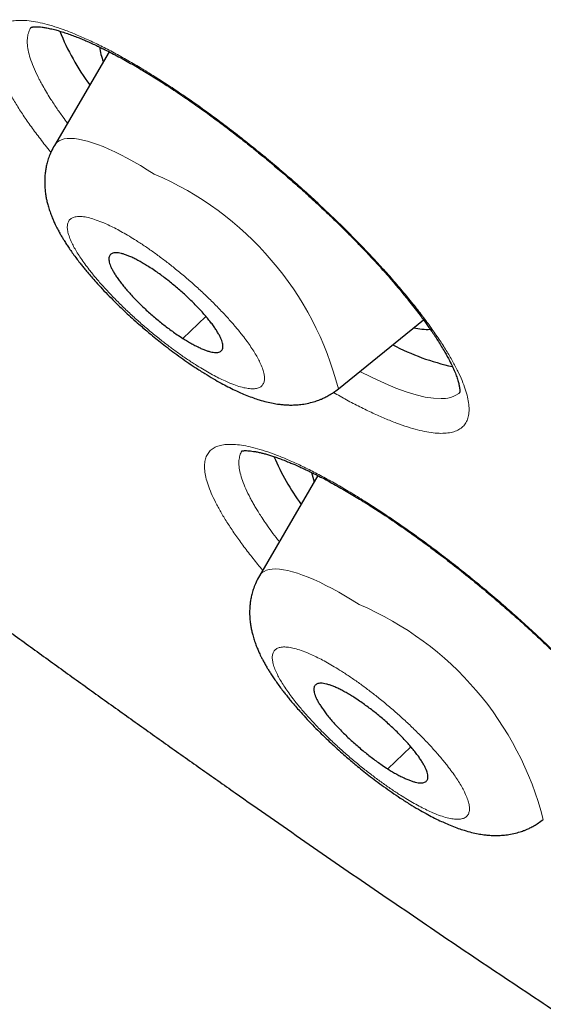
# Model space of a CAD drawing. Header units: millimetres. Extents: x 8 to 578, y 12 to 587.
# Tile 27 of 156: x 489.07 to 493.34, y 191.26 to 199.31. Entities that reach past the tile are written whole.
import ezdxf

# ---------------------------------------------------------------- set-up
doc = ezdxf.new("R2010")
doc.units = ezdxf.units.MM

msp = doc.modelspace()

# ---------------------------------------------------------------- linework, layer by layer
at = {"color": 7, "linetype": 'Continuous', "lineweight": 30}
for p, q in [((489.798, 199.0442), (489.3513, 198.2794)), ((491.6704, 196.2899), (492.3661, 196.854)), ((491.5036, 195.5812), (491.0254, 194.7624))]:
    msp.add_line(p, q, dxfattribs=at)
at = {"color": 252, "linetype": 'Continuous', "lineweight": 0}
for p, q in [((490.5889, 196.8826), (490.4016, 196.7016)), ((492.2631, 193.3656), (492.0757, 193.1846))]:
    msp.add_line(p, q, dxfattribs=at)
at = {"color": 252, "linetype": 'Continuous', "lineweight": 0, "flags": 128}
for points in [[(490.1668, 198.0452), (490.1098, 198.0808), (490.054, 198.1143), (489.9993, 198.1457), (489.946, 198.175), (489.8941, 198.202), (489.8439, 198.2267), (489.7954, 198.249), (489.7487, 198.2689), (489.7041, 198.2862), (489.6615, 198.3011), (489.6212, 198.3133), (489.5832, 198.323), (489.5476, 198.33), (489.5145, 198.3344), (489.4839, 198.3361), (489.4561, 198.3352), (489.4309, 198.3316), (489.4086, 198.3253), (489.3892, 198.3164), (489.3726, 198.3049), (489.359, 198.2908), (489.3513, 198.2794)], [(492.6657, 196.2655), (492.6535, 196.2531), (492.6311, 196.2379), (492.6082, 196.2271), (492.5858, 196.2199), (492.565, 196.2153), (492.5465, 196.2126), (492.531, 196.2112), (492.5179, 196.2105), (492.5137, 196.2104), (492.5122, 196.2104), (492.5116, 196.2104), (492.5113, 196.2104), (492.5112, 196.2104), (492.5111, 196.2104), (492.5111, 196.2104), (492.5111, 196.2104), (492.5111, 196.2104), (492.5111, 196.2104), (492.449, 196.2131), (492.3803, 196.2235), (492.3055, 196.2411), (492.2254, 196.2655), (492.1406, 196.2964), (492.0518, 196.3331), (491.9407, 196.3844), (491.8461, 196.4324)], [(491.8409, 194.5282), (491.784, 194.5637), (491.7281, 194.5973), (491.6734, 194.6287), (491.6201, 194.658), (491.5682, 194.685), (491.518, 194.7097), (491.4695, 194.732), (491.4228, 194.7519), (491.3782, 194.7692), (491.3356, 194.7841), (491.2953, 194.7963), (491.2573, 194.806), (491.2217, 194.813), (491.1886, 194.8174), (491.158, 194.8191), (491.1302, 194.8182), (491.1051, 194.8146), (491.0827, 194.8083), (491.0633, 194.7994), (491.0467, 194.7879), (491.0331, 194.7738), (491.0254, 194.7624)]]:
    msp.add_lwpolyline(points, dxfattribs=at)
at = {"color": 7, "linetype": 'Continuous', "lineweight": 30}
for centre, radius, start, end in [((491.2154, 199.9398), 1.9599, 201.76167, 216.50566), ((490.2517, 199.1581), 0.5373, 187.98595, 201.23205), ((492.3963, 197.2665), 0.4902, 256.96571, 272.92778), ((493.0114, 198.3469), 1.9186, 242.15081, 257.69545), ((493.0547, 196.5607), 2.0801, 203.32375, 215.73338), ((492.0616, 195.7519), 0.6279, 193.24343, 200.64348)]:
    msp.add_arc(centre, radius, start, end, dxfattribs=at)
at = {"color": 252, "linetype": 'Continuous', "lineweight": 0}
for centre in [(489.1359, 195.6405), (490.81, 192.1235)]:
    msp.add_arc(centre, 2.6164, 14.37256, 66.79489, dxfattribs=at)
at = {"color": 7, "linetype": 'Continuous', "lineweight": 30}
for points, knots in [([(479.6424, 201.7046), (479.7383, 201.6225), (479.8739, 201.5063), (480.0758, 201.3342), (480.2503, 201.1857), (480.4592, 201.0087), (480.6795, 200.8227), (480.9112, 200.6278), (481.1512, 200.4267), (481.3978, 200.221), (481.6498, 200.0118), (481.906, 199.7998), (482.1659, 199.5858), (482.4289, 199.3703), (482.6945, 199.1535), (482.9624, 198.9359), (483.2323, 198.7177), (483.504, 198.4991), (483.7772, 198.2803), (484.0519, 198.0614), (484.3277, 197.8426), (484.6047, 197.6239), (484.8827, 197.4055), (485.1616, 197.1875), (485.4413, 196.9699), (485.7217, 196.7528), (486.0028, 196.5363), (486.2845, 196.3205), (486.5667, 196.1053), (486.8493, 195.8909), (487.1324, 195.6772), (487.4158, 195.4644), (487.6995, 195.2525), (487.9835, 195.0415), (488.2677, 194.8314), (488.5521, 194.6224), (488.8366, 194.4143), (489.1212, 194.2073), (489.4059, 194.0014), (489.6906, 193.7966), (489.9752, 193.593), (490.2598, 193.3905), (490.5443, 193.1893), (490.8287, 192.9892), (491.113, 192.7905), (491.397, 192.593), (491.6808, 192.3968), (491.9644, 192.2019), (492.2477, 192.0084), (492.5307, 191.8162), (492.8134, 191.6254), (493.0956, 191.4361), (493.3775, 191.2482), (493.659, 191.0618), (493.94, 190.8768), (494.2205, 190.6934), (494.5005, 190.5114), (494.78, 190.331), (495.0589, 190.1522), (495.3372, 189.9749), (495.6149, 189.7993), (495.892, 189.6253), (496.1684, 189.4529), (496.4441, 189.2821), (496.7191, 189.113), (496.9933, 188.9456), (497.2668, 188.7799), (497.5395, 188.616), (497.8113, 188.4538), (498.0823, 188.2933), (498.3524, 188.1346), (498.6217, 187.9777), (498.89, 187.8226), (499.1574, 187.6693), (499.4238, 187.5179), (499.6892, 187.3683), (499.9536, 187.2206), (500.217, 187.0747), (500.4793, 186.9308), (500.7406, 186.7888), (501.0007, 186.6487), (501.2597, 186.5105), (501.5175, 186.3743), (501.7742, 186.24), (502.0297, 186.1078), (502.284, 185.9775), (502.537, 185.8493), (502.7887, 185.723), (503.0392, 185.5988), (503.2884, 185.4767), (503.5363, 185.3566), (503.7828, 185.2386), (504.0279, 185.1226), (504.2717, 185.0088), (504.514, 184.8971), (504.7549, 184.7875), (504.9944, 184.68), (505.2324, 184.5747), (505.4689, 184.4715), (505.7039, 184.3705), (505.9374, 184.2717), (506.1693, 184.1751), (506.3997, 184.0807), (506.6285, 183.9884), (506.8557, 183.8984), (507.0812, 183.8107), (507.3051, 183.7252), (507.5274, 183.6419), (507.748, 183.5609), (507.9669, 183.4822), (508.184, 183.4058), (508.3995, 183.3316), (508.6132, 183.2598), (508.8251, 183.1902), (509.0353, 183.123), (509.2436, 183.0581), (509.4502, 182.9956), (509.6549, 182.9354), (509.8578, 182.8776), (510.0588, 182.8221), (510.2579, 182.769), (510.4552, 182.7183), (510.6506, 182.67), (510.844, 182.6241), (511.0355, 182.5807), (511.2251, 182.5396), (511.4127, 182.501), (511.5983, 182.4648), (511.7819, 182.431), (511.9636, 182.3997), (512.1432, 182.3709), (512.3208, 182.3445), (512.4964, 182.3206), (512.6699, 182.2993), (512.8414, 182.2804), (513.0108, 182.264), (513.1782, 182.2501), (513.3434, 182.2388), (513.5065, 182.23), (513.6676, 182.2238), (513.8265, 182.2201), (513.9833, 182.219), (514.138, 182.2205), (514.2905, 182.2245), (514.4409, 182.2312), (514.5891, 182.2404), (514.7351, 182.2523), (514.8789, 182.2668), (515.0206, 182.284), (515.16, 182.3038), (515.2972, 182.3262), (515.4322, 182.3513), (515.5649, 182.3791), (515.6953, 182.4096), (515.8235, 182.4427), (515.9492, 182.4784), (516.0726, 182.5168), (516.1935, 182.5578), (516.3118, 182.6013), (516.4275, 182.6473), (516.5404, 182.6957), (516.6505, 182.7463), (516.7574, 182.799), (516.8611, 182.8535), (516.9612, 182.9096), (517.0576, 182.9669), (517.15, 183.025), (517.2381, 183.0835), (517.3219, 183.1419), (517.4012, 183.1999), (517.476, 183.2571), (517.5463, 183.3131), (517.6123, 183.3676), (517.6742, 183.4205), (517.7322, 183.4717), (517.7866, 183.5211), (517.8376, 183.5685), (517.8855, 183.6142), (517.9305, 183.6581), (517.973, 183.7002), (518.0131, 183.7406), (518.051, 183.7795), (518.0871, 183.817), (518.1214, 183.8531), (518.1542, 183.8879), (518.1857, 183.9217), (518.216, 183.9545), (518.2454, 183.9865), (518.274, 184.0178), (518.3019, 184.0487), (518.3295, 184.0793), (518.357, 184.1098), (518.3844, 184.1404), (518.4122, 184.1715), (518.4405, 184.2033), (518.4697, 184.2361), (518.5003, 184.2706), (518.5332, 184.3076), (518.57, 184.349), (518.6144, 184.399), (518.6625, 184.4531), (518.6973, 184.4922), (518.7133, 184.5102)], [0, 0, 0, 0, 0.006011, 0.008498, 0.012623, 0.016915, 0.021528, 0.026349, 0.031332, 0.036441, 0.041651, 0.046942, 0.0523, 0.057715, 0.063177, 0.068679, 0.074217, 0.079786, 0.085381, 0.091001, 0.096642, 0.102302, 0.107979, 0.113671, 0.119378, 0.125097, 0.130829, 0.136571, 0.142323, 0.148084, 0.153854, 0.159632, 0.165418, 0.17121, 0.177009, 0.182814, 0.188624, 0.19444, 0.200261, 0.206087, 0.211918, 0.217752, 0.223591, 0.229433, 0.23528, 0.241129, 0.246982, 0.252838, 0.258697, 0.264559, 0.270424, 0.276291, 0.282161, 0.288033, 0.293908, 0.299784, 0.305663, 0.311544, 0.317427, 0.323311, 0.329198, 0.335086, 0.340976, 0.346867, 0.35276, 0.358654, 0.36455, 0.370447, 0.376345, 0.382244, 0.388145, 0.394047, 0.39995, 0.405854, 0.411759, 0.417665, 0.423572, 0.429479, 0.435388, 0.441297, 0.447207, 0.453118, 0.459029, 0.464941, 0.470853, 0.476766, 0.48268, 0.488594, 0.494508, 0.500423, 0.506338, 0.512253, 0.518169, 0.524084, 0.53, 0.535916, 0.541832, 0.547748, 0.553664, 0.55958, 0.565496, 0.571412, 0.577327, 0.583242, 0.589157, 0.595071, 0.600985, 0.606899, 0.612811, 0.618724, 0.624635, 0.630546, 0.636455, 0.642364, 0.648272, 0.654178, 0.660084, 0.665988, 0.67189, 0.677791, 0.683691, 0.689588, 0.695484, 0.701378, 0.70727, 0.713159, 0.719046, 0.72493, 0.730811, 0.736689, 0.742564, 0.748435, 0.754303, 0.760166, 0.766025, 0.771879, 0.777729, 0.783572, 0.78941, 0.795241, 0.801066, 0.806883, 0.812691, 0.818491, 0.82428, 0.830059, 0.835826, 0.841579, 0.847318, 0.85304, 0.858744, 0.864427, 0.870086, 0.875719, 0.881321, 0.886887, 0.892413, 0.897892, 0.903314, 0.908672, 0.913953, 0.919143, 0.924226, 0.929184, 0.933997, 0.938641, 0.943096, 0.947338, 0.951352, 0.955122, 0.95864, 0.961904, 0.964917, 0.967686, 0.970221, 0.972537, 0.974647, 0.976567, 0.978312, 0.979897, 0.981338, 0.982648, 0.983841, 0.98493, 0.985928, 0.986846, 0.987695, 0.988487, 0.989231, 0.989938, 0.990618, 0.991281, 0.991937, 0.992595, 0.993265, 0.993959, 0.994692, 0.995485, 0.996372, 0.997416, 0.998812, 1, 1, 1, 1]), ([(489.1609, 199.2438), (489.1608, 199.2437), (489.1607, 199.2436), (489.1626, 199.2443), (489.1667, 199.2453), (489.1721, 199.2463), (489.1797, 199.2474), (489.1905, 199.2482), (489.2056, 199.2485), (489.2253, 199.2478), (489.2506, 199.2454), (489.2815, 199.2408), (489.319, 199.2334), (489.3607, 199.2231), (489.4035, 199.2108), (489.4469, 199.1968), (489.4903, 199.1814), (489.5325, 199.1654), (489.5716, 199.1496), (489.6056, 199.1352), (489.6339, 199.1228), (489.6571, 199.1124), (489.6795, 199.1021), (489.7045, 199.0904), (489.7353, 199.0756), (489.7745, 199.0563), (489.8219, 199.0322), (489.8756, 199.0039), (489.9312, 198.9735), (489.9873, 198.942), (490.0437, 198.9093), (490.1186, 198.8646), (490.2128, 198.8063), (490.3282, 198.7314), (490.4469, 198.651), (490.5702, 198.5642), (490.6979, 198.4707), (490.8182, 198.3793), (490.9301, 198.2915), (491.0332, 198.2084), (491.1379, 198.1216), (491.244, 198.0312), (491.351, 197.9374), (491.4576, 197.8411), (491.5605, 197.7453), (491.6567, 197.6531), (491.7442, 197.5668), (491.8229, 197.4868), (491.8933, 197.4133), (491.959, 197.3431), (492.0232, 197.2727), (492.0891, 197.1983), (492.1567, 197.1196), (492.216, 197.0481), (492.2669, 196.9845), (492.3078, 196.932), (492.3442, 196.884), (492.374, 196.8435), (492.3952, 196.8139), (492.4099, 196.7931), (492.421, 196.7773), (492.433, 196.7598), (492.4473, 196.7388), (492.466, 196.7109), (492.4889, 196.6755), (492.5151, 196.6335), (492.5463, 196.5809), (492.5777, 196.5235), (492.6059, 196.4661), (492.6264, 196.418), (492.6391, 196.3834), (492.6468, 196.3589), (492.6516, 196.3418), (492.6555, 196.3257), (492.6587, 196.3102), (492.6609, 196.2952), (492.6621, 196.2819), (492.6623, 196.2708), (492.6618, 196.2635), (492.6612, 196.2596), (492.6612, 196.2596), (492.6612, 196.2596)], [0, 0, 0, 0, 0.005064, 0.014613, 0.023295, 0.030816, 0.03769, 0.046499, 0.056689, 0.068018, 0.080198, 0.093276, 0.107533, 0.121606, 0.135031, 0.147805, 0.159923, 0.17133, 0.181445, 0.190103, 0.196756, 0.20218, 0.206822, 0.212549, 0.219567, 0.227877, 0.238893, 0.250733, 0.262428, 0.273978, 0.285384, 0.296646, 0.318743, 0.340425, 0.362566, 0.385296, 0.408625, 0.432561, 0.450954, 0.469779, 0.489038, 0.508737, 0.52888, 0.549476, 0.570029, 0.589404, 0.607523, 0.624331, 0.639843, 0.654067, 0.669085, 0.685169, 0.702487, 0.721034, 0.733318, 0.746038, 0.757647, 0.767392, 0.775278, 0.77933, 0.782852, 0.787198, 0.792593, 0.799036, 0.809053, 0.820856, 0.833463, 0.853687, 0.872314, 0.889357, 0.90496, 0.913261, 0.92128, 0.929137, 0.937875, 0.948291, 0.959468, 0.969725, 0.981781, 0.993068, 1, 1, 1, 1]), ([(489.3513, 198.2794), (489.3418, 198.2621), (489.3242, 198.2297), (489.3054, 198.1818), (489.2921, 198.1389), (489.2832, 198.1004), (489.277, 198.0633), (489.273, 198.0254), (489.2713, 197.9841), (489.2725, 197.9411), (489.2763, 197.9), (489.2818, 197.8634), (489.2886, 197.8292), (489.2973, 197.7942), (489.3086, 197.7559), (489.3224, 197.7167), (489.3364, 197.6817), (489.3488, 197.6537), (489.3594, 197.6311), (489.3699, 197.6098), (489.3832, 197.5841), (489.3989, 197.5556), (489.4153, 197.5273), (489.4325, 197.4992), (489.4509, 197.4703), (489.4728, 197.4374), (489.4975, 197.4019), (489.5243, 197.3652), (489.5493, 197.3323), (489.5725, 197.3028), (489.5955, 197.2741), (489.6226, 197.2414), (489.6549, 197.2036), (489.6949, 197.1583), (489.7433, 197.1055), (489.7984, 197.0479), (489.8545, 196.9917), (489.9079, 196.9401), (489.9609, 196.8905), (490.0125, 196.8438), (490.0614, 196.8008), (490.1035, 196.7647), (490.1458, 196.7293), (490.1922, 196.6913), (490.2465, 196.6483), (490.305, 196.6034), (490.3677, 196.5572), (490.434, 196.5101), (490.5055, 196.4618), (490.5782, 196.4152), (490.6483, 196.373), (490.7108, 196.3377), (490.7693, 196.3067), (490.8222, 196.2806), (490.8735, 196.2571), (490.9237, 196.236), (490.9742, 196.2169), (491.0279, 196.199), (491.0818, 196.184), (491.1346, 196.1724), (491.1795, 196.1651), (491.2178, 196.1609), (491.2539, 196.1584), (491.2953, 196.1577), (491.3411, 196.1599), (491.3912, 196.1659), (491.442, 196.1762), (491.4821, 196.188), (491.5118, 196.1987), (491.5347, 196.2078), (491.5629, 196.2207), (491.5957, 196.2381), (491.6327, 196.2609), (491.6573, 196.2798), (491.6704, 196.2899)], [0, 0, 0, 0, 0.015826, 0.029559, 0.041367, 0.052069, 0.061816, 0.072209, 0.084203, 0.097161, 0.109079, 0.120132, 0.130044, 0.141124, 0.154332, 0.167751, 0.180374, 0.190563, 0.196829, 0.20434, 0.213783, 0.224958, 0.235396, 0.244309, 0.255276, 0.266851, 0.280344, 0.293972, 0.306614, 0.31587, 0.32576, 0.337391, 0.350747, 0.36581, 0.384977, 0.405927, 0.425757, 0.443879, 0.460321, 0.478553, 0.494246, 0.507437, 0.518604, 0.534096, 0.550812, 0.568761, 0.587952, 0.608395, 0.629944, 0.654544, 0.676961, 0.697182, 0.715533, 0.734776, 0.749739, 0.767183, 0.785188, 0.801211, 0.821337, 0.838834, 0.85362, 0.864111, 0.874758, 0.886843, 0.901089, 0.915134, 0.930888, 0.94502, 0.950027, 0.956664, 0.964969, 0.974954, 0.986629, 1, 1, 1, 1]), ([(490.1226, 197.2878), (490.1104, 197.2954), (490.0859, 197.3107), (490.0504, 197.3311), (490.0159, 197.3494), (489.9832, 197.3652), (489.9528, 197.3782), (489.9246, 197.3884), (489.8986, 197.396), (489.8752, 197.4006), (489.8547, 197.4024), (489.8371, 197.4013), (489.8223, 197.3973), (489.8107, 197.3904), (489.8024, 197.3807), (489.7974, 197.3683), (489.7956, 197.3532), (489.7971, 197.3355), (489.802, 197.3155), (489.81, 197.2933), (489.8214, 197.2687), (489.836, 197.2421), (489.8535, 197.214), (489.8738, 197.1845), (489.897, 197.1533), (489.9229, 197.1209), (489.951, 197.0879), (489.9812, 197.0543), (490.0137, 197.02), (490.048, 196.9855), (490.0837, 196.9512), (490.1204, 196.9174), (490.1584, 196.8839), (490.1972, 196.8512), (490.2363, 196.8196), (490.2754, 196.7894), (490.3148, 196.7603), (490.3572, 196.7304), (490.3858, 196.7119), (490.4016, 196.7016)], [0, 0, 0, 0, 0.026371, 0.052925, 0.080057, 0.107389, 0.133948, 0.160507, 0.187446, 0.214777, 0.241148, 0.267702, 0.294834, 0.322166, 0.348628, 0.375091, 0.402223, 0.429554, 0.455925, 0.482479, 0.509611, 0.536943, 0.563502, 0.590061, 0.617, 0.644331, 0.67089, 0.69745, 0.724388, 0.751719, 0.778279, 0.804838, 0.831777, 0.859108, 0.885479, 0.912227, 0.939165, 0.966496, 1, 1, 1, 1]), ([(490.4016, 196.7016), (490.4138, 196.694), (490.4382, 196.6787), (490.4737, 196.6584), (490.5082, 196.64), (490.5409, 196.6243), (490.5713, 196.6113), (490.5995, 196.601), (490.6256, 196.5934), (490.6489, 196.5888), (490.6694, 196.587), (490.687, 196.5881), (490.7018, 196.5921), (490.7134, 196.5991), (490.7217, 196.6087), (490.7268, 196.6211), (490.7286, 196.6362), (490.727, 196.6539), (490.7221, 196.674), (490.7141, 196.6962), (490.7027, 196.7208), (490.6882, 196.7472), (490.6707, 196.7754), (490.6504, 196.8049), (490.6271, 196.8361), (490.6013, 196.8684), (490.5731, 196.9015), (490.5429, 196.9351), (490.5104, 196.9694), (490.4762, 197.0038), (490.4406, 197.0381), (490.4039, 197.0719), (490.3657, 197.1055), (490.327, 197.1382), (490.288, 197.1698), (490.2489, 197.2), (490.2094, 197.2291), (490.1669, 197.259), (490.1383, 197.2776), (490.1226, 197.2878)], [0, 0, 0, 0, 0.026371, 0.052925, 0.080057, 0.107388, 0.133855, 0.160507, 0.187446, 0.214777, 0.241148, 0.267702, 0.294834, 0.322165, 0.348537, 0.375091, 0.402223, 0.429554, 0.456021, 0.482673, 0.509611, 0.536942, 0.563409, 0.590061, 0.617, 0.644331, 0.670798, 0.69745, 0.724388, 0.751719, 0.778091, 0.804838, 0.831777, 0.859108, 0.885479, 0.912033, 0.939165, 0.966496, 1, 1, 1, 1]), ([(490.8806, 195.7821), (490.8806, 195.7821), (490.8806, 195.782), (490.8815, 195.7823), (490.8847, 195.783), (490.8906, 195.784), (490.8992, 195.785), (490.9121, 195.7856), (490.9297, 195.7852), (490.9519, 195.7835), (490.9779, 195.7801), (491.0072, 195.7748), (491.0374, 195.7682), (491.0682, 195.7603), (491.0992, 195.7514), (491.1329, 195.7409), (491.1693, 195.7286), (491.2077, 195.7146), (491.2458, 195.6997), (491.2811, 195.6853), (491.311, 195.6726), (491.3355, 195.6618), (491.3552, 195.6529), (491.374, 195.6444), (491.3946, 195.6348), (491.4194, 195.6231), (491.4488, 195.6088), (491.4895, 195.5886), (491.541, 195.5622), (491.6014, 195.5299), (491.6614, 195.4967), (491.7194, 195.4637), (491.7751, 195.431), (491.8312, 195.3972), (491.8873, 195.3626), (491.9457, 195.3258), (492.0063, 195.2866), (492.076, 195.2406), (492.156, 195.1864), (492.2471, 195.1229), (492.3464, 195.0517), (492.4651, 194.9641), (492.6006, 194.8605), (492.7497, 194.7421), (492.8854, 194.6302), (493.0072, 194.5263), (493.1154, 194.4314), (493.2212, 194.3361), (493.3217, 194.2428), (493.4147, 194.154), (493.4985, 194.0718), (493.5733, 193.9965), (493.6357, 193.9322), (493.6874, 193.8778), (493.7321, 193.8299), (493.7775, 193.7804), (493.8265, 193.7261), (493.8735, 193.6727), (493.9178, 193.6212), (493.9588, 193.5726), (494.0008, 193.5217), (494.0432, 193.4688), (494.0839, 193.4165), (494.1207, 193.3677), (494.1535, 193.3231), (494.1816, 193.2835), (494.2051, 193.2495), (494.2211, 193.2256), (494.2319, 193.2093), (494.2401, 193.1966), (494.2497, 193.1817), (494.2613, 193.1633), (494.2747, 193.1416), (494.2893, 193.1175), (494.3038, 193.0924), (494.3173, 193.0682), (494.3321, 193.0405), (494.3471, 193.0108), (494.3612, 192.9804), (494.3725, 192.954), (494.3807, 192.9329), (494.3867, 192.916), (494.3911, 192.9025), (494.3949, 192.8901), (494.3981, 192.8779), (494.4007, 192.8669), (494.4028, 192.8565), (494.4043, 192.8471), (494.4053, 192.8387), (494.4057, 192.8321), (494.4059, 192.827), (494.4057, 192.8234), (494.4056, 192.8214), (494.4055, 192.8205), (494.4055, 192.8206), (494.4055, 192.8206)], [0, 0, 0, 0, 0.0028444, 0.0070546, 0.0180351, 0.027903, 0.0370182, 0.0473019, 0.0587324, 0.0705988, 0.0828397, 0.0949518, 0.1066772, 0.1164523, 0.1265241, 0.1368973, 0.147573, 0.1585518, 0.1691555, 0.1783695, 0.1861808, 0.1919972, 0.1966781, 0.2006856, 0.205533, 0.2113385, 0.2181032, 0.2258286, 0.239003, 0.2523407, 0.265007, 0.277001, 0.2883217, 0.298968, 0.3106473, 0.3215158, 0.3330375, 0.3456183, 0.3612001, 0.3781509, 0.3964733, 0.4161715, 0.4434679, 0.4707872, 0.4981358, 0.5186754, 0.5392437, 0.5598486, 0.5801094, 0.5990742, 0.6166315, 0.6327678, 0.647496, 0.658271, 0.6682125, 0.6788843, 0.6909774, 0.7044873, 0.7150021, 0.7262352, 0.7381843, 0.7508471, 0.7640755, 0.7763234, 0.7871789, 0.7980887, 0.8071141, 0.8142595, 0.8174642, 0.8206235, 0.8248464, 0.8301624, 0.8365693, 0.8439214, 0.8519502, 0.8596614, 0.8670017, 0.8791877, 0.8901961, 0.9003691, 0.9102336, 0.9167578, 0.9231557, 0.9294498, 0.9356936, 0.9430264, 0.9498717, 0.9576644, 0.9655386, 0.9725136, 0.9785948, 0.985051, 0.990947, 0.9971388, 1, 1, 1, 1]), ([(491.0254, 194.7624), (491.016, 194.7451), (490.9983, 194.7127), (490.9795, 194.6648), (490.9662, 194.6219), (490.9573, 194.5834), (490.9511, 194.5463), (490.9471, 194.5084), (490.9454, 194.4671), (490.9466, 194.4241), (490.9504, 194.383), (490.9559, 194.3464), (490.9627, 194.3122), (490.9714, 194.2771), (490.9828, 194.2388), (490.9965, 194.1997), (491.0105, 194.1647), (491.0229, 194.1367), (491.0335, 194.1141), (491.044, 194.0928), (491.0573, 194.0671), (491.073, 194.0386), (491.0894, 194.0103), (491.1066, 193.9822), (491.125, 193.9532), (491.1469, 193.9204), (491.1716, 193.8849), (491.1984, 193.8482), (491.2234, 193.8153), (491.2466, 193.7858), (491.2696, 193.7571), (491.2967, 193.7244), (491.329, 193.6865), (491.369, 193.6413), (491.4174, 193.5885), (491.4725, 193.5309), (491.5286, 193.4747), (491.582, 193.4231), (491.6351, 193.3735), (491.6866, 193.3268), (491.7356, 193.2838), (491.7776, 193.2477), (491.8199, 193.2123), (491.8664, 193.1743), (491.9206, 193.1313), (491.9791, 193.0864), (492.0418, 193.0401), (492.1081, 192.9931), (492.1796, 192.9448), (492.2523, 192.8982), (492.3224, 192.856), (492.385, 192.8207), (492.4434, 192.7897), (492.4963, 192.7636), (492.5476, 192.7401), (492.5978, 192.719), (492.6483, 192.6999), (492.7021, 192.682), (492.756, 192.667), (492.8087, 192.6554), (492.8536, 192.6481), (492.8919, 192.6439), (492.928, 192.6414), (492.9694, 192.6407), (493.0152, 192.6429), (493.0653, 192.6489), (493.1161, 192.6591), (493.1562, 192.671), (493.1859, 192.6816), (493.2088, 192.6908), (493.237, 192.7037), (493.2698, 192.7211), (493.3068, 192.7439), (493.3314, 192.7628), (493.3445, 192.7729)], [0, 0, 0, 0, 0.0158265, 0.0295594, 0.0413668, 0.0520692, 0.0618162, 0.0722095, 0.0842034, 0.0971608, 0.1090792, 0.1201324, 0.1300445, 0.1411235, 0.1543317, 0.1677507, 0.1803744, 0.1905627, 0.1968286, 0.2043399, 0.2137825, 0.224958, 0.2353956, 0.2443092, 0.2552759, 0.2668511, 0.2803436, 0.293972, 0.3066137, 0.3158696, 0.3257603, 0.337391, 0.3507466, 0.3658103, 0.3849769, 0.405927, 0.4257575, 0.4438788, 0.4603212, 0.4785526, 0.4942458, 0.5074373, 0.5186035, 0.5340961, 0.5508121, 0.5687609, 0.5879518, 0.6083947, 0.629944, 0.6545444, 0.6769606, 0.6971821, 0.7155331, 0.7347762, 0.749739, 0.7671835, 0.7851876, 0.8012108, 0.8213374, 0.8388341, 0.8536195, 0.8641114, 0.8747577, 0.8868435, 0.9010887, 0.9151342, 0.9308878, 0.94502, 0.950027, 0.9566644, 0.9649693, 0.9749541, 0.986629, 1, 1, 1, 1]), ([(491.7967, 193.7708), (491.7845, 193.7784), (491.76, 193.7937), (491.7245, 193.814), (491.69, 193.8324), (491.6574, 193.8481), (491.6269, 193.8611), (491.5987, 193.8714), (491.5727, 193.879), (491.5493, 193.8836), (491.5288, 193.8854), (491.5112, 193.8843), (491.4964, 193.8803), (491.4848, 193.8733), (491.4766, 193.8637), (491.4715, 193.8513), (491.4697, 193.8362), (491.4713, 193.8185), (491.4761, 193.7984), (491.4842, 193.7762), (491.4956, 193.7517), (491.5101, 193.7252), (491.5276, 193.6971), (491.5478, 193.6675), (491.5711, 193.6363), (491.597, 193.604), (491.6251, 193.571), (491.6552, 193.5374), (491.6878, 193.5031), (491.7221, 193.4685), (491.7578, 193.4342), (491.7945, 193.4004), (491.8326, 193.3669), (491.8714, 193.3341), (491.9105, 193.3025), (491.9496, 193.2723), (491.9889, 193.2433), (492.0314, 193.2134), (492.06, 193.1948), (492.0757, 193.1846)], [0, 0, 0, 0, 0.026371, 0.052925, 0.080057, 0.107389, 0.133948, 0.160507, 0.187446, 0.214777, 0.241148, 0.267702, 0.294834, 0.322166, 0.348628, 0.375091, 0.402223, 0.429554, 0.455925, 0.482673, 0.509611, 0.536943, 0.563314, 0.590061, 0.617, 0.644331, 0.670794, 0.697256, 0.724388, 0.75172, 0.778279, 0.804838, 0.831777, 0.859108, 0.885667, 0.912227, 0.939165, 0.966496, 1, 1, 1, 1]), ([(492.0757, 193.1846), (492.0879, 193.177), (492.1123, 193.1617), (492.1478, 193.1414), (492.1823, 193.123), (492.215, 193.1073), (492.2455, 193.0943), (492.2736, 193.084), (492.2997, 193.0764), (492.323, 193.0718), (492.3435, 193.07), (492.3612, 193.0711), (492.376, 193.0751), (492.3875, 193.082), (492.3958, 193.0917), (492.4009, 193.104), (492.4027, 193.1192), (492.4011, 193.1369), (492.3963, 193.157), (492.3882, 193.1791), (492.3768, 193.2037), (492.3623, 193.2302), (492.3448, 193.2584), (492.3245, 193.2879), (492.3013, 193.3191), (492.2754, 193.3514), (492.2473, 193.3845), (492.2171, 193.4181), (492.1845, 193.4524), (492.1503, 193.4869), (492.1147, 193.5211), (492.0779, 193.5549), (492.0398, 193.5885), (492.0011, 193.6212), (491.9621, 193.6527), (491.923, 193.683), (491.8835, 193.7121), (491.841, 193.742), (491.8124, 193.7606), (491.7967, 193.7708)], [0, 0, 0, 0, 0.026371, 0.052925, 0.080057, 0.107388, 0.133855, 0.160507, 0.187446, 0.214777, 0.241148, 0.267702, 0.294834, 0.322165, 0.348537, 0.375091, 0.402223, 0.429554, 0.455925, 0.482673, 0.509611, 0.536942, 0.563409, 0.590061, 0.617, 0.644331, 0.670798, 0.69745, 0.724388, 0.751719, 0.778186, 0.804838, 0.831777, 0.859108, 0.885479, 0.912033, 0.939165, 0.966496, 1, 1, 1, 1])]:
    msp.add_open_spline(points, degree=3, knots=knots, dxfattribs=at)
at = {"color": 252, "linetype": 'Continuous', "lineweight": 0}
for points, knots in [([(489.3226, 198.2231), (489.3176, 198.2292), (489.2834, 198.2706), (489.2266, 198.3443), (489.1533, 198.4432), (489.0884, 198.5373), (489.0311, 198.627), (488.9813, 198.7123), (488.9387, 198.7939), (488.9036, 198.871), (488.8768, 198.9427), (488.8587, 199.0079), (488.8489, 199.0667), (488.8475, 199.1192), (488.8542, 199.1659), (488.8689, 199.2063), (488.8922, 199.2399), (488.9235, 199.2662), (488.9627, 199.2852), (489.0097, 199.2971), (489.0643, 199.302), (489.1263, 199.2998), (489.1957, 199.2903), (489.272, 199.2736), (489.3546, 199.25), (489.4432, 199.2194), (489.538, 199.1816), (489.6382, 199.1373), (489.7431, 199.0865), (489.852, 199.0296), (489.965, 198.9666), (490.0822, 198.8973), (490.2032, 198.822), (490.3266, 198.7418), (490.4513, 198.6572), (490.5767, 198.5685), (490.7031, 198.4756), (490.8306, 198.3784), (490.9581, 198.2779), (491.0847, 198.1748), (491.2097, 198.0694), (491.3332, 197.9619), (491.4545, 197.8528), (491.5728, 197.7429), (491.6874, 197.6327), (491.7982, 197.5225), (491.9046, 197.4129), (492.0061, 197.3042), (492.1026, 197.1966), (492.1942, 197.09), (492.2796, 196.9859), (492.3584, 196.8848), (492.4302, 196.7875), (492.4952, 196.6936), (492.5533, 196.603), (492.6042, 196.516), (492.647, 196.434), (492.6819, 196.3574), (492.7087, 196.2868), (492.7273, 196.2218), (492.7377, 196.1623), (492.7397, 196.1087), (492.7332, 196.0616), (492.7186, 196.0212), (492.696, 195.9879), (492.6653, 195.9617), (492.6265, 195.9426), (492.5793, 195.9305), (492.5244, 195.9257), (492.4622, 195.928), (492.3933, 195.9375), (492.3178, 195.9542), (492.2356, 195.9781), (492.1469, 196.0091), (492.0522, 196.047), (491.9521, 196.0914), (491.8474, 196.1424), (491.7405, 196.1981), (491.6665, 196.2399), (491.6304, 196.2603)], [0, 0, 0, 0, 0.0023214, 0.0157193, 0.0289353, 0.0420274, 0.0550537, 0.0680718, 0.0811376, 0.0945628, 0.1077987, 0.1209006, 0.1339229, 0.146919, 0.1599397, 0.1732941, 0.1864878, 0.1995737, 0.2126047, 0.2256339, 0.2387135, 0.2518227, 0.2649372, 0.2781146, 0.2912924, 0.3043888, 0.3174696, 0.3307593, 0.3438968, 0.3569553, 0.370011, 0.3831415, 0.396424, 0.4097128, 0.4228434, 0.4358956, 0.4489499, 0.4620848, 0.4753759, 0.4884609, 0.5015563, 0.5147323, 0.5279216, 0.5410338, 0.554131, 0.567254, 0.5803058, 0.5933418, 0.6064175, 0.6195877, 0.6329061, 0.6459344, 0.6589345, 0.6719582, 0.6850586, 0.6982903, 0.7117085, 0.724741, 0.7377388, 0.7507578, 0.7638558, 0.7770916, 0.7905246, 0.8036551, 0.8167104, 0.8297484, 0.8428275, 0.8560058, 0.8693399, 0.882545, 0.895653, 0.9087161, 0.9217854, 0.9349105, 0.9481393, 0.9613459, 0.9744638, 0.9875366, 1, 1, 1, 1]), ([(489.4576, 198.4615), (489.4452, 198.4782), (489.4132, 198.5211), (489.3661, 198.5887), (489.3216, 198.6562), (489.2853, 198.7152), (489.2633, 198.7531), (489.2492, 198.7785), (489.242, 198.7917), (489.235, 198.8048), (489.2281, 198.818), (489.2214, 198.8311), (489.2037, 198.8667), (489.1784, 198.9224), (489.1526, 198.9934), (489.1361, 199.0576), (489.1287, 199.1146), (489.1299, 199.1647), (489.1407, 199.2069), (489.1519, 199.2331), (489.1617, 199.2433), (489.1624, 199.2441)], [0, 0, 0, 0, 0.04506, 0.115414, 0.189384, 0.240191, 0.292573, 0.306554, 0.320643, 0.33484, 0.349145, 0.363558, 0.378079, 0.468173, 0.557504, 0.646072, 0.733878, 0.82092, 0.9072, 0.992717, 1, 1, 1, 1]), ([(490.021, 197.5012), (490.0017, 197.5133), (489.9633, 197.5373), (489.9079, 197.5695), (489.8545, 197.5985), (489.8034, 197.624), (489.7489, 197.6487), (489.6928, 197.6707), (489.6376, 197.6877), (489.5889, 197.6973), (489.5471, 197.6996), (489.5126, 197.6948), (489.4904, 197.6846), (489.4769, 197.6729), (489.4688, 197.6623), (489.4626, 197.6499), (489.4575, 197.6318), (489.4557, 197.6062), (489.4608, 197.5706), (489.4732, 197.5298), (489.4913, 197.4871), (489.5133, 197.4442), (489.5378, 197.4022), (489.5665, 197.3579), (489.5992, 197.3114), (489.6401, 197.2572), (489.6903, 197.1952), (489.7511, 197.1254), (489.8174, 197.0542), (489.8885, 196.9821), (489.9634, 196.9102), (490.0282, 196.8512), (490.0811, 196.805), (490.1213, 196.7707), (490.1621, 196.7368), (490.2148, 196.6942), (490.2793, 196.644), (490.3549, 196.5881), (490.4298, 196.5358), (490.4986, 196.4907), (490.5607, 196.4522), (490.6162, 196.4199), (490.6695, 196.391), (490.7207, 196.3654), (490.7752, 196.3407), (490.8313, 196.3187), (490.8866, 196.3017), (490.9352, 196.2921), (490.977, 196.2898), (491.0116, 196.2947), (491.0337, 196.3048), (491.0473, 196.3165), (491.0554, 196.3271), (491.0615, 196.3395), (491.0667, 196.3576), (491.0685, 196.3832), (491.0633, 196.4188), (491.051, 196.4596), (491.0328, 196.5023), (491.0108, 196.5452), (490.9863, 196.5872), (490.9577, 196.6315), (490.9249, 196.678), (490.884, 196.7322), (490.8338, 196.7942), (490.773, 196.864), (490.7067, 196.9352), (490.6356, 197.0073), (490.5607, 197.0792), (490.4959, 197.1382), (490.4431, 197.1844), (490.4029, 197.2187), (490.362, 197.2526), (490.3093, 197.2952), (490.2448, 197.3454), (490.1691, 197.4013), (490.0941, 197.4538), (490.0454, 197.4854), (490.021, 197.5012)], [0, 0, 0, 0, 0.012056, 0.024015, 0.035945, 0.047917, 0.059999, 0.076304, 0.092457, 0.108631, 0.124998, 0.141303, 0.157456, 0.165533, 0.173636, 0.181787, 0.190008, 0.205043, 0.219963, 0.234903, 0.249999, 0.262042, 0.273994, 0.285925, 0.297904, 0.309999, 0.326304, 0.342457, 0.358631, 0.374998, 0.391303, 0.407456, 0.415533, 0.423636, 0.431787, 0.440008, 0.455043, 0.469963, 0.484903, 0.499999, 0.512042, 0.523994, 0.535925, 0.547904, 0.559999, 0.576304, 0.592457, 0.608631, 0.624998, 0.641303, 0.657456, 0.665533, 0.673636, 0.681787, 0.690008, 0.705043, 0.719963, 0.734903, 0.749999, 0.762042, 0.773994, 0.785925, 0.797904, 0.809999, 0.826304, 0.842457, 0.858631, 0.874998, 0.891303, 0.907456, 0.915533, 0.923636, 0.931787, 0.940008, 0.955058, 0.969984, 0.984919, 1, 1, 1, 1]), ([(491.0522, 194.8082), (491.0256, 194.8405), (490.9714, 194.9061), (490.8984, 195.0011), (490.8314, 195.0935), (490.7722, 195.1815), (490.7205, 195.2652), (490.676, 195.3451), (490.6392, 195.4204), (490.6107, 195.4903), (490.5908, 195.554), (490.5794, 195.6114), (490.5763, 195.6628), (490.5814, 195.7082), (490.5947, 195.7473), (490.6164, 195.7796), (490.6463, 195.8049), (490.6843, 195.823), (490.7303, 195.8341), (490.7839, 195.8381), (490.845, 195.8352), (490.9135, 195.8249), (490.989, 195.8076), (491.0709, 195.7834), (491.1589, 195.7523), (491.2532, 195.7141), (491.3528, 195.6694), (491.4573, 195.6184), (491.566, 195.5613), (491.6788, 195.4981), (491.7961, 195.4287), (491.9172, 195.3533), (492.0408, 195.2731), (492.1658, 195.1884), (492.2916, 195.0999), (492.4183, 195.0072), (492.5462, 194.9105), (492.6741, 194.8105), (492.8012, 194.7079), (492.9269, 194.6031), (493.0511, 194.4962), (493.1732, 194.3878), (493.2924, 194.2788), (493.4081, 194.1693), (493.52, 194.0599), (493.6278, 193.9509), (493.7305, 193.8433), (493.8282, 193.737), (493.9207, 193.6321), (494.0072, 193.5295), (494.0874, 193.4298), (494.1608, 193.3338), (494.2273, 193.2413), (494.2868, 193.1525), (494.3391, 193.0675), (494.3835, 192.9873), (494.4201, 192.9125), (494.4485, 192.8436), (494.4689, 192.7804), (494.4809, 192.7229), (494.4846, 192.6713), (494.4799, 192.6261), (494.467, 192.5876), (494.4461, 192.5561), (494.417, 192.5318), (494.3797, 192.5145), (494.3343, 192.5043), (494.2808, 192.5011), (494.2201, 192.505), (494.1522, 192.5161), (494.0778, 192.5343), (493.9969, 192.5595), (493.9095, 192.5916), (493.8158, 192.6305), (493.7165, 192.6759), (493.6122, 192.7278), (493.5133, 192.7801), (493.4474, 192.8176), (493.4193, 192.8336)], [0, 0, 0, 0, 0.01282, 0.026085, 0.039242, 0.052349, 0.065465, 0.078646, 0.092076, 0.105349, 0.118517, 0.13163, 0.144739, 0.157892, 0.17123, 0.18445, 0.197599, 0.210726, 0.22388, 0.237109, 0.25026, 0.263449, 0.27673, 0.289961, 0.303133, 0.316307, 0.329638, 0.342837, 0.355972, 0.369113, 0.382333, 0.395704, 0.409077, 0.422296, 0.435434, 0.448566, 0.461765, 0.4751, 0.488277, 0.501448, 0.514677, 0.527967, 0.541155, 0.554298, 0.567561, 0.580731, 0.593861, 0.607002, 0.620204, 0.633515, 0.646676, 0.659789, 0.672903, 0.686069, 0.699337, 0.71276, 0.725917, 0.739018, 0.75212, 0.765281, 0.778561, 0.792019, 0.805299, 0.818465, 0.831584, 0.844717, 0.857929, 0.871279, 0.884649, 0.897877, 0.911022, 0.924142, 0.937292, 0.950523, 0.963848, 0.97706, 0.990208, 1, 1, 1, 1]), ([(491.1884, 195.0415), (491.1836, 195.0476), (491.161, 195.0764), (491.1257, 195.1241), (491.0838, 195.1829), (491.0496, 195.2333), (491.0218, 195.2764), (490.9994, 195.3126), (490.9796, 195.3462), (490.967, 195.3686), (490.9597, 195.382), (490.9577, 195.3856), (490.9558, 195.3891), (490.9541, 195.3924), (490.9524, 195.3956), (490.9377, 195.4233), (490.9132, 195.4734), (490.8861, 195.5412), (490.8678, 195.6026), (490.8584, 195.6574), (490.8575, 195.7057), (490.8658, 195.7465), (490.8753, 195.7721), (490.8843, 195.7822), (490.8851, 195.7831)], [0, 0, 0, 0, 0.0170438, 0.0811436, 0.1396231, 0.1924818, 0.2367455, 0.2761125, 0.3105826, 0.3485842, 0.3529288, 0.3571272, 0.3611792, 0.3650849, 0.3688442, 0.3724573, 0.4626472, 0.5522497, 0.6412649, 0.7296928, 0.8175335, 0.9047871, 0.9914537, 1, 1, 1, 1]), ([(491.6951, 193.9842), (491.6758, 193.9963), (491.6374, 194.0203), (491.582, 194.0525), (491.5286, 194.0815), (491.4775, 194.107), (491.423, 194.1317), (491.367, 194.1537), (491.3117, 194.1707), (491.263, 194.1803), (491.2212, 194.1826), (491.1867, 194.1778), (491.1646, 194.1676), (491.151, 194.1559), (491.1429, 194.1453), (491.1368, 194.1329), (491.1316, 194.1148), (491.1298, 194.0892), (491.1349, 194.0536), (491.1473, 194.0128), (491.1654, 193.9701), (491.1874, 193.9272), (491.212, 193.8852), (491.2406, 193.8409), (491.2733, 193.7944), (491.3142, 193.7402), (491.3644, 193.6782), (491.4252, 193.6084), (491.4915, 193.5372), (491.5627, 193.4651), (491.6375, 193.3932), (491.7023, 193.3342), (491.7552, 193.288), (491.7954, 193.2537), (491.8362, 193.2198), (491.889, 193.1772), (491.9534, 193.127), (492.0291, 193.0711), (492.104, 193.0188), (492.1727, 192.9737), (492.2349, 192.9352), (492.2903, 192.9029), (492.3437, 192.874), (492.3949, 192.8484), (492.4493, 192.8237), (492.5054, 192.8017), (492.5607, 192.7847), (492.6094, 192.7751), (492.6511, 192.7728), (492.6857, 192.7776), (492.7078, 192.7878), (492.7214, 192.7995), (492.7295, 192.8101), (492.7356, 192.8225), (492.7408, 192.8406), (492.7426, 192.8662), (492.7374, 192.9018), (492.7251, 192.9426), (492.707, 192.9853), (492.6849, 193.0282), (492.6604, 193.0702), (492.6318, 193.1145), (492.5991, 193.161), (492.5581, 193.2152), (492.508, 193.2772), (492.4471, 193.347), (492.3809, 193.4182), (492.3097, 193.4903), (492.2348, 193.5622), (492.17, 193.6212), (492.1172, 193.6674), (492.077, 193.7017), (492.0361, 193.7356), (491.9834, 193.7782), (491.9189, 193.8284), (491.8433, 193.8843), (491.7683, 193.9368), (491.7195, 193.9684), (491.6951, 193.9842)], [0, 0, 0, 0, 0.012056, 0.024015, 0.035945, 0.047917, 0.059999, 0.076304, 0.092457, 0.108631, 0.124998, 0.141303, 0.157456, 0.165533, 0.173636, 0.181787, 0.190008, 0.205043, 0.219963, 0.234903, 0.249999, 0.262042, 0.273994, 0.285925, 0.297904, 0.309999, 0.326304, 0.342457, 0.358631, 0.374998, 0.391303, 0.407456, 0.415533, 0.423636, 0.431787, 0.440008, 0.455043, 0.469963, 0.484903, 0.499999, 0.512042, 0.523994, 0.535925, 0.547904, 0.559999, 0.576304, 0.592457, 0.608631, 0.624998, 0.641303, 0.657456, 0.665533, 0.673636, 0.681787, 0.690008, 0.705043, 0.719963, 0.734903, 0.749999, 0.762042, 0.773994, 0.785925, 0.797904, 0.809999, 0.826304, 0.842457, 0.858631, 0.874998, 0.891303, 0.907456, 0.915533, 0.923636, 0.931787, 0.940008, 0.955058, 0.969984, 0.984919, 1, 1, 1, 1])]:
    msp.add_open_spline(points, degree=3, knots=knots, dxfattribs=at)

doc.saveas('drawing.dxf')
